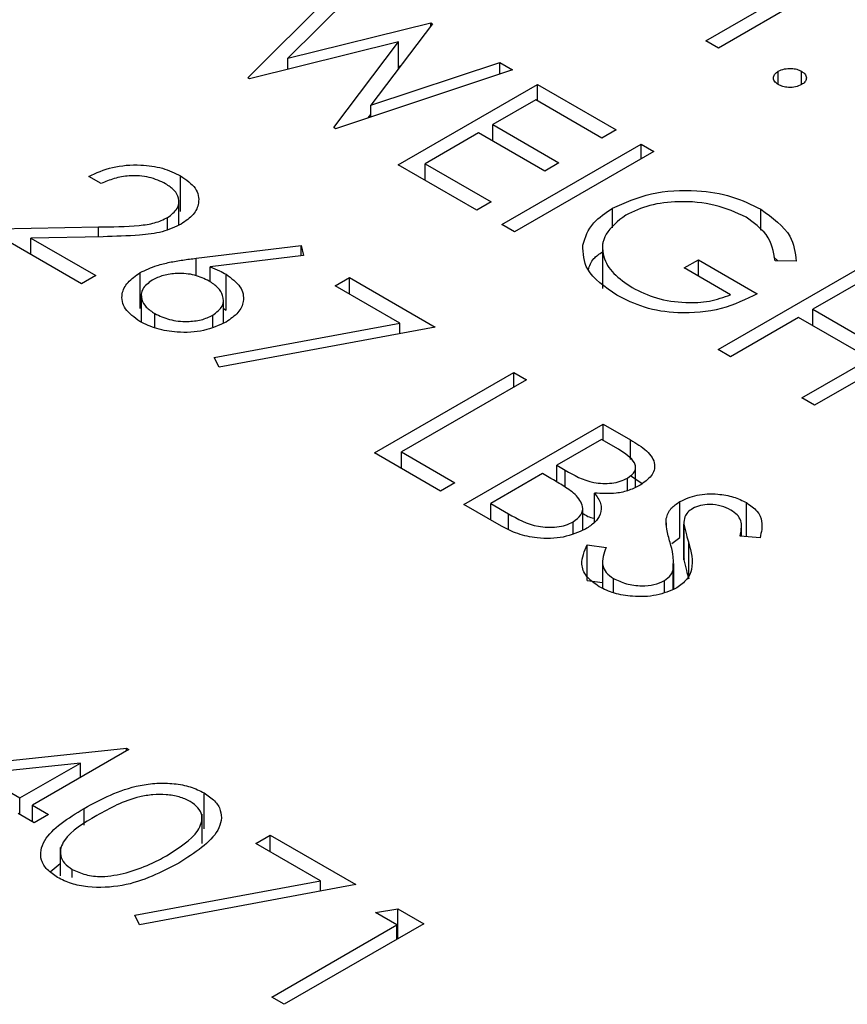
# Model space of a CAD drawing. Header units: inches. Extents: x 1880 to 2363, y -453 to -54.
# Tile 161 of 256: x 1950.536 to 1950.914, y -448.351 to -447.902. Entities that reach past the tile are written whole.
import ezdxf

# ---------------------------------------------------------------- set-up
doc = ezdxf.new("R2010")
doc.units = ezdxf.units.IN
doc.header["$LTSCALE"] = 0.5
doc.header["$MEASUREMENT"] = 0
doc.layers.add('SID-M-S', color=105, linetype='Continuous')

msp = doc.modelspace()

# ---------------------------------------------------------------- linework, layer by layer
at = {"layer": 'SID-M-S'}
for p, q in [((1950.64011, -447.92836), (1950.68682, -447.88185)), ((1950.84938, -447.91141), (1950.90649, -447.87844)), ((1950.91221, -447.88173), (1950.85509, -447.9147)), ((1950.69272, -447.88526), (1950.6585, -447.91939)), ((1950.6585, -447.91939), (1950.7237, -447.90314)), ((1950.72452, -447.90362), (1950.69635, -447.94087)), ((1950.7237, -447.90314), (1950.72452, -447.90362)), ((1950.7237, -447.90472), (1950.7237, -447.90314)), ((1950.70897, -447.91192), (1950.64092, -447.92883)), ((1950.67945, -447.95107), (1950.70897, -447.91192)), ((1950.70897, -447.92418), (1950.70897, -447.91192)), ((1950.85509, -447.9147), (1950.84938, -447.91141)), ((1950.6585, -447.92446), (1950.6585, -447.91939)), ((1950.69635, -447.94087), (1950.75522, -447.92134)), ((1950.70897, -447.92314), (1950.70994, -447.9229)), ((1950.75522, -447.92134), (1950.76106, -447.92471)), ((1950.75522, -447.92665), (1950.75522, -447.92134)), ((1950.76106, -447.92471), (1950.68026, -447.95154)), ((1950.88243, -447.93142), (1950.88243, -447.9253)), ((1950.89303, -447.93142), (1950.89303, -447.9253)), ((1950.64092, -447.92883), (1950.64011, -447.92836)), ((1950.70884, -447.96804), (1950.77248, -447.93131)), ((1950.77248, -447.93131), (1950.80838, -447.95203)), ((1950.77248, -447.93884), (1950.77248, -447.93131)), ((1950.69635, -447.9462), (1950.69635, -447.94087)), ((1950.77167, -447.93837), (1950.75209, -447.94968)), ((1950.80186, -447.9558), (1950.77167, -447.93837)), ((1950.69513, -447.94661), (1950.69635, -447.94499)), ((1950.75209, -447.94968), (1950.78227, -447.9671)), ((1950.75209, -447.95721), (1950.75209, -447.94968)), ((1950.68026, -447.95154), (1950.67945, -447.95107)), ((1950.74556, -447.95344), (1950.72108, -447.96757)), ((1950.77575, -447.97087), (1950.74556, -447.95344)), ((1950.80838, -447.95203), (1950.80186, -447.9558)), ((1950.75617, -447.99536), (1950.81981, -447.95862)), ((1950.81981, -447.95862), (1950.82552, -447.96192)), ((1950.81981, -447.96522), (1950.81981, -447.95862)), ((1950.82552, -447.96192), (1950.76188, -447.99866)), ((1950.72108, -447.96757), (1950.75127, -447.985)), ((1950.72108, -447.97511), (1950.72108, -447.96757)), ((1950.78227, -447.9671), (1950.77575, -447.97087)), ((1950.74474, -447.98877), (1950.70884, -447.96804)), ((1950.5732, -447.97664), (1950.56749, -447.97334)), ((1950.60946, -447.98941), (1950.60946, -447.97308)), ((1950.60864, -447.99555), (1950.60864, -447.98487)), ((1950.75127, -447.985), (1950.74474, -447.98877)), ((1950.80678, -447.99682), (1950.80678, -447.98781)), ((1950.87443, -447.99782), (1950.87443, -447.98828)), ((1950.60354, -447.99757), (1950.60354, -447.99209)), ((1950.52099, -447.99736), (1950.572, -447.99641)), ((1950.56423, -448.02233), (1950.52099, -447.99736)), ((1950.572, -448.00088), (1950.572, -447.99641)), ((1950.76188, -447.99866), (1950.75617, -447.99536)), ((1950.57406, -448.00085), (1950.54114, -448.00146)), ((1950.54114, -448.00146), (1950.57075, -448.01856)), ((1950.54114, -448.009), (1950.54114, -448.00146)), ((1950.61655, -448.0107), (1950.66458, -448.0049)), ((1950.66458, -448.0049), (1950.66553, -448.00943)), ((1950.66458, -448.00955), (1950.66458, -448.0049)), ((1950.80216, -448.00401), (1950.80216, -448.02443)), ((1950.61655, -448.01872), (1950.61655, -448.0107)), ((1950.66553, -448.00943), (1950.623, -448.01457)), ((1950.83939, -448.01514), (1950.84591, -448.01138)), ((1950.84591, -448.01138), (1950.87284, -448.02692)), ((1950.84591, -448.01891), (1950.84591, -448.01138)), ((1950.88042, -448.0102), (1950.8822, -448.01187)), ((1950.89053, -448.01199), (1950.881, -448.01185)), ((1950.59095, -448.0336), (1950.59095, -448.01726)), ((1950.623, -448.0215), (1950.623, -448.01457)), ((1950.8606, -448.02739), (1950.83939, -448.01514)), ((1950.85489, -448.05235), (1950.91853, -448.01562)), ((1950.57075, -448.01856), (1950.56423, -448.02233)), ((1950.6302, -448.03435), (1950.6302, -448.01802)), ((1950.68008, -448.02327), (1950.68661, -448.0195)), ((1950.68661, -448.0195), (1950.72577, -448.04211)), ((1950.68661, -448.02704), (1950.68661, -448.0195)), ((1950.92424, -448.01891), (1950.89813, -448.03398)), ((1950.70958, -448.0403), (1950.68008, -448.02327)), ((1950.59153, -448.02754), (1950.59153, -448.03986)), ((1950.62898, -448.04027), (1950.62898, -448.02989)), ((1950.62898, -448.03371), (1950.6302, -448.03435)), ((1950.89813, -448.03398), (1950.93077, -448.05283)), ((1950.89813, -448.04152), (1950.89813, -448.03398)), ((1950.59768, -448.04242), (1950.59768, -448.03599)), ((1950.62417, -448.04207), (1950.62417, -448.03671)), ((1950.8916, -448.03775), (1950.8606, -448.05565)), ((1950.92424, -448.05659), (1950.8916, -448.03775)), ((1950.62483, -448.05606), (1950.70958, -448.0403)), ((1950.72577, -448.04211), (1950.62705, -448.06048)), ((1950.70958, -448.04512), (1950.70958, -448.0403)), ((1950.96259, -448.04105), (1950.89895, -448.07779)), ((1950.8606, -448.05565), (1950.85489, -448.05235)), ((1950.62705, -448.06048), (1950.62483, -448.05606)), ((1950.89324, -448.07449), (1950.92424, -448.05659)), ((1950.69803, -448.09957), (1950.76167, -448.06283)), ((1950.76738, -448.06613), (1950.71027, -448.0991)), ((1950.76167, -448.06283), (1950.76738, -448.06613)), ((1950.76167, -448.06943), (1950.76167, -448.06283)), ((1950.89895, -448.07779), (1950.89324, -448.07449)), ((1950.73883, -448.12312), (1950.80247, -448.08638)), ((1950.80247, -448.08638), (1950.81488, -448.09355)), ((1950.80247, -448.09392), (1950.80247, -448.08638)), ((1950.80165, -448.09345), (1950.78125, -448.10522)), ((1950.8094, -448.09792), (1950.80165, -448.09345)), ((1950.81488, -448.10258), (1950.81488, -448.09355)), ((1950.72822, -448.117), (1950.69803, -448.09957)), ((1950.71027, -448.0991), (1950.73475, -448.11323)), ((1950.71027, -448.10664), (1950.71027, -448.0991)), ((1950.78125, -448.10522), (1950.78509, -448.10744)), ((1950.78125, -448.11281), (1950.78125, -448.10522)), ((1950.81725, -448.11526), (1950.81725, -448.10624)), ((1950.77473, -448.10899), (1950.75107, -448.12265)), ((1950.77851, -448.11118), (1950.77473, -448.10899)), ((1950.78509, -448.11526), (1950.78509, -448.10744)), ((1950.81351, -448.11677), (1950.81351, -448.1111)), ((1950.81488, -448.10988), (1950.82021, -448.11357)), ((1950.73475, -448.11323), (1950.72822, -448.117)), ((1950.79844, -448.13134), (1950.79844, -448.1179)), ((1950.75604, -448.13306), (1950.73883, -448.12312)), ((1950.75107, -448.12265), (1950.7592, -448.12735)), ((1950.75107, -448.13019), (1950.75107, -448.12265)), ((1950.79312, -448.13482), (1950.79312, -448.12483)), ((1950.83739, -448.13814), (1950.83739, -448.12181)), ((1950.86792, -448.1378), (1950.86792, -448.12228)), ((1950.7592, -448.13449), (1950.7592, -448.12735)), ((1950.83125, -448.13261), (1950.83125, -448.12945)), ((1950.78871, -448.13638), (1950.78871, -448.13106)), ((1950.83933, -448.13154), (1950.83933, -448.14787)), ((1950.83934, -448.14845), (1950.83934, -448.13212)), ((1950.8656, -448.13761), (1950.8656, -448.13316)), ((1950.83379, -448.141), (1950.83739, -448.13814)), ((1950.8741, -448.13829), (1950.86502, -448.13757)), ((1950.79516, -448.14147), (1950.80377, -448.14271)), ((1950.79516, -448.1578), (1950.79516, -448.14147)), ((1950.84155, -448.15704), (1950.84155, -448.14071)), ((1950.8021, -448.14905), (1950.8021, -448.1613)), ((1950.83469, -448.16169), (1950.83469, -448.15011)), ((1950.83941, -448.14787), (1950.83934, -448.14845)), ((1950.83435, -448.16181), (1950.83435, -448.15295)), ((1950.79516, -448.1578), (1950.8021, -448.1588)), ((1950.80713, -448.16343), (1950.80713, -448.1569)), ((1950.83039, -448.16321), (1950.83039, -448.15787)), ((1950.49936, -448.24346), (1950.58469, -448.23432)), ((1950.58585, -448.23499), (1950.54179, -448.26042)), ((1950.58469, -448.23432), (1950.58585, -448.23499)), ((1950.58469, -448.23566), (1950.58469, -448.23432)), ((1950.56372, -448.24117), (1950.51711, -448.24617)), ((1950.53608, -448.25712), (1950.56372, -448.24117)), ((1950.56372, -448.24776), (1950.56372, -448.24117)), ((1950.51711, -448.24617), (1950.53608, -448.25712)), ((1950.62018, -448.27114), (1950.62018, -448.25481)), ((1950.53608, -448.26466), (1950.53608, -448.25712)), ((1950.54261, -448.26843), (1950.53526, -448.26419)), ((1950.54179, -448.26042), (1950.54913, -448.26466)), ((1950.54179, -448.26796), (1950.54179, -448.26042)), ((1950.56543, -448.26954), (1950.56543, -448.26185)), ((1950.61927, -448.27784), (1950.61927, -448.26447)), ((1950.54913, -448.26466), (1950.54261, -448.26843)), ((1950.64378, -448.27785), (1950.6503, -448.27408)), ((1950.67328, -448.29488), (1950.64378, -448.27785)), ((1950.6503, -448.27408), (1950.68947, -448.29669)), ((1950.6503, -448.28162), (1950.6503, -448.27408)), ((1950.5545, -448.27969), (1950.5545, -448.29269)), ((1950.54992, -448.29084), (1950.5545, -448.2871)), ((1950.55999, -448.29347), (1950.55999, -448.28977)), ((1950.58853, -448.31064), (1950.67328, -448.29488)), ((1950.67328, -448.2997), (1950.67328, -448.29488)), ((1950.68947, -448.29669), (1950.59074, -448.31506)), ((1950.69844, -448.3094), (1950.7087, -448.30779)), ((1950.70823, -448.31506), (1950.69844, -448.3094)), ((1950.7087, -448.30779), (1950.72047, -448.31459)), ((1950.7087, -448.32138), (1950.7087, -448.30779)), ((1950.59074, -448.31506), (1950.58853, -448.31064)), ((1950.65112, -448.34803), (1950.70823, -448.31506)), ((1950.72047, -448.31459), (1950.65683, -448.35132)), ((1950.70823, -448.32165), (1950.70823, -448.31506)), ((1950.65683, -448.35132), (1950.65112, -448.34803))]:
    msp.add_line(p, q, dxfattribs=at)
for points, knots in [([(1950.88243, -447.93142), (1950.88174, -447.93092), (1950.88037, -447.92991), (1950.88009, -447.92808), (1950.88076, -447.92646), (1950.88187, -447.92569), (1950.88243, -447.9253)], [0, 0, 0, 0, 0.279581, 0.559143, 0.779575, 1, 1, 1, 1]), ([(1950.88243, -447.9253), (1950.8833, -447.9249), (1950.88505, -447.92411), (1950.88822, -447.92394), (1950.89103, -447.92433), (1950.89236, -447.92498), (1950.89303, -447.9253)], [0, 0, 0, 0, 0.279576, 0.559284, 0.779552, 1, 1, 1, 1]), ([(1950.89303, -447.9253), (1950.89373, -447.9258), (1950.89512, -447.92681), (1950.89537, -447.92865), (1950.89474, -447.93027), (1950.8936, -447.93104), (1950.89303, -447.93142)], [0, 0, 0, 0, 0.279602, 0.559212, 0.779475, 1, 1, 1, 1]), ([(1950.89303, -447.93142), (1950.89216, -447.93182), (1950.89041, -447.93262), (1950.88724, -447.93278), (1950.88443, -447.93239), (1950.88309, -447.93175), (1950.88243, -447.93142)], [0, 0, 0, 0, 0.279469, 0.559358, 0.779674, 1, 1, 1, 1]), ([(1950.56749, -447.97334), (1950.57096, -447.97177), (1950.57788, -447.96863), (1950.59038, -447.96768), (1950.60153, -447.96922), (1950.60681, -447.97179), (1950.60946, -447.97308)], [0, 0, 0, 0, 0.280029, 0.559515, 0.779668, 1, 1, 1, 1]), ([(1950.60264, -447.97668), (1950.60024, -447.97555), (1950.59546, -447.9733), (1950.58658, -447.97275), (1950.57895, -447.9741), (1950.57512, -447.97579), (1950.5732, -447.97664)], [0, 0, 0, 0, 0.279699, 0.558847, 0.779176, 1, 1, 1, 1]), ([(1950.60354, -447.99209), (1950.60524, -447.9908), (1950.60865, -447.98822), (1950.60893, -447.98357), (1950.60693, -447.97956), (1950.60407, -447.97764), (1950.60264, -447.97668)], [0, 0, 0, 0, 0.279126, 0.558978, 0.77935, 1, 1, 1, 1]), ([(1950.60946, -447.97308), (1950.61203, -447.97487), (1950.61717, -447.97845), (1950.61829, -447.98508), (1950.61582, -447.99091), (1950.61178, -447.9937), (1950.60976, -447.9951)], [0, 0, 0, 0, 0.27989, 0.559224, 0.779582, 1, 1, 1, 1]), ([(1950.80678, -447.98781), (1950.81239, -447.98529), (1950.82362, -447.98026), (1950.84397, -447.97909), (1950.86171, -447.98202), (1950.87019, -447.98619), (1950.87443, -447.98828)], [0, 0, 0, 0, 0.27959, 0.559072, 0.779411, 1, 1, 1, 1]), ([(1950.86771, -447.99193), (1950.8632, -447.98989), (1950.85417, -447.98581), (1950.83797, -447.98431), (1950.82332, -447.9861), (1950.81627, -447.98934), (1950.81274, -447.99096)], [0, 0, 0, 0, 0.279847, 0.559555, 0.779847, 1, 1, 1, 1]), ([(1950.79314, -448.00469), (1950.79426, -448.00114), (1950.79628, -447.9948), (1950.80357, -447.98995), (1950.80678, -447.98781)], [0, 0, 0, 0, 0.559317, 1, 1, 1, 1]), ([(1950.87443, -447.98828), (1950.87974, -447.99221), (1950.88923, -447.99925), (1950.89013, -448.00809), (1950.89053, -448.01199)], [0, 0, 0, 0, 0.558579, 1, 1, 1, 1]), ([(1950.572, -447.99641), (1950.5782, -447.99636), (1950.58683, -447.99628), (1950.59783, -447.9948), (1950.60164, -447.993), (1950.60354, -447.99209)], [0, 0, 0, 0, 0.560717, 0.780532, 1, 1, 1, 1]), ([(1950.81274, -447.99096), (1950.80919, -447.99377), (1950.80207, -447.99938), (1950.80162, -448.00939), (1950.80654, -448.01788), (1950.81265, -448.02201), (1950.8157, -448.02408)], [0, 0, 0, 0, 0.279061, 0.558584, 0.779236, 1, 1, 1, 1]), ([(1950.881, -448.01185), (1950.8803, -448.00771), (1950.87905, -448.00031), (1950.87118, -447.99449), (1950.86771, -447.99193)], [0, 0, 0, 0, 0.55984, 1, 1, 1, 1]), ([(1950.60976, -447.9951), (1950.60698, -447.99641), (1950.60141, -447.99902), (1950.58869, -448.00049), (1950.57961, -448.00071), (1950.57406, -448.00085)], [0, 0, 0, 0, 0.279288, 0.559154, 1, 1, 1, 1]), ([(1950.80868, -448.02756), (1950.80327, -448.02382), (1950.79362, -448.01713), (1950.79328, -448.00849), (1950.79314, -448.00469)], [0, 0, 0, 0, 0.559617, 1, 1, 1, 1]), ([(1950.79564, -448.01595), (1950.7962, -448.01417), (1950.79716, -448.01108), (1950.80068, -448.00873), (1950.80216, -448.00773)], [0, 0, 0, 0, 0.57824, 1, 1, 1, 1]), ([(1950.59095, -448.01726), (1950.59345, -448.01608), (1950.59757, -448.01413), (1950.60444, -448.01249), (1950.61043, -448.01146), (1950.61451, -448.01095), (1950.61655, -448.0107)], [0, 0, 0, 0, 0.339374, 0.559486, 0.779731, 1, 1, 1, 1]), ([(1950.59085, -448.03958), (1950.58834, -448.03774), (1950.58333, -448.03406), (1950.58207, -448.02736), (1950.58491, -448.02152), (1950.58894, -448.01868), (1950.59095, -448.01726)], [0, 0, 0, 0, 0.2796696, 0.5590848, 0.7795576, 1, 1, 1, 1]), ([(1950.623, -448.01457), (1950.62441, -448.01517), (1950.62694, -448.01623), (1950.6292, -448.01747), (1950.6302, -448.01802)], [0, 0, 0, 0, 0.55991, 1, 1, 1, 1]), ([(1950.59643, -448.02069), (1950.59475, -448.02198), (1950.59138, -448.02455), (1950.59132, -448.02918), (1950.59342, -448.03313), (1950.59626, -448.03503), (1950.59768, -448.03599)], [0, 0, 0, 0, 0.279059, 0.55882, 0.779303, 1, 1, 1, 1]), ([(1950.62247, -448.0211), (1950.62037, -448.02007), (1950.61617, -448.01803), (1950.60837, -448.0174), (1950.6014, -448.01831), (1950.59809, -448.0199), (1950.59643, -448.02069)], [0, 0, 0, 0, 0.280127, 0.559515, 0.779719, 1, 1, 1, 1]), ([(1950.62417, -448.03671), (1950.62587, -448.03539), (1950.62928, -448.03274), (1950.62913, -448.02801), (1950.62685, -448.02401), (1950.62393, -448.02207), (1950.62247, -448.0211)], [0, 0, 0, 0, 0.278754, 0.558605, 0.779147, 1, 1, 1, 1]), ([(1950.6302, -448.01802), (1950.63267, -448.01982), (1950.63761, -448.0234), (1950.63871, -448.02993), (1950.63625, -448.03569), (1950.63223, -448.03843), (1950.63023, -448.03981)], [0, 0, 0, 0, 0.279638, 0.559326, 0.779527, 1, 1, 1, 1]), ([(1950.8157, -448.02408), (1950.81924, -448.02583), (1950.8263, -448.02933), (1950.8391, -448.03125), (1950.85122, -448.0307), (1950.85747, -448.02849), (1950.8606, -448.02739)], [0, 0, 0, 0, 0.280254, 0.559912, 0.779941, 1, 1, 1, 1]), ([(1950.87284, -448.02692), (1950.86764, -448.02947), (1950.85727, -448.03455), (1950.83787, -448.03645), (1950.82075, -448.03364), (1950.8127, -448.02959), (1950.80868, -448.02756)], [0, 0, 0, 0, 0.280351, 0.559367, 0.779371, 1, 1, 1, 1]), ([(1950.63023, -448.03981), (1950.62698, -448.0413), (1950.6205, -448.04428), (1950.60862, -448.04487), (1950.59833, -448.04316), (1950.59334, -448.04077), (1950.59085, -448.03958)], [0, 0, 0, 0, 0.279631, 0.55896, 0.779478, 1, 1, 1, 1]), ([(1950.59768, -448.03599), (1950.59983, -448.037), (1950.60413, -448.03903), (1950.61192, -448.03977), (1950.61908, -448.03909), (1950.62247, -448.0375), (1950.62417, -448.03671)], [0, 0, 0, 0, 0.280018, 0.559853, 0.779987, 1, 1, 1, 1]), ([(1950.81488, -448.09355), (1950.81755, -448.09516), (1950.82286, -448.09836), (1950.82679, -448.10437), (1950.82502, -448.11022), (1950.82123, -448.11296), (1950.81933, -448.11433)], [0, 0, 0, 0, 0.281317, 0.559922, 0.779935, 1, 1, 1, 1]), ([(1950.81351, -448.1111), (1950.81489, -448.11009), (1950.81697, -448.10857), (1950.81738, -448.106), (1950.8163, -448.10224), (1950.81247, -448.09984), (1950.8094, -448.09792)], [0, 0, 0, 0, 0.249284, 0.374925, 0.500645, 1, 1, 1, 1]), ([(1950.78967, -448.11849), (1950.78773, -448.11705), (1950.78426, -448.11448), (1950.78027, -448.11219), (1950.77851, -448.11118)], [0, 0, 0, 0, 0.559734, 1, 1, 1, 1]), ([(1950.78509, -448.10744), (1950.7891, -448.10974), (1950.79411, -448.11262), (1950.80226, -448.1136), (1950.80639, -448.11343), (1950.81036, -448.11264), (1950.81246, -448.11161), (1950.81351, -448.1111)], [0, 0, 0, 0, 0.4986071, 0.6240085, 0.7494012, 0.8747358, 1, 1, 1, 1]), ([(1950.81933, -448.11433), (1950.81772, -448.11513), (1950.81451, -448.11674), (1950.8073, -448.11848), (1950.8018, -448.11812), (1950.79844, -448.1179)], [0, 0, 0, 0, 0.280867, 0.561527, 1, 1, 1, 1]), ([(1950.78871, -448.13106), (1950.79008, -448.13005), (1950.79282, -448.12803), (1950.79368, -448.12328), (1950.79119, -448.1203), (1950.78967, -448.11849)], [0, 0, 0, 0, 0.279944, 0.560429, 1, 1, 1, 1]), ([(1950.79844, -448.1179), (1950.79957, -448.11944), (1950.80184, -448.12253), (1950.80158, -448.12731), (1950.7989, -448.13137), (1950.79591, -448.13336), (1950.79442, -448.13436)], [0, 0, 0, 0, 0.280382, 0.559606, 0.779765, 1, 1, 1, 1]), ([(1950.83739, -448.12181), (1950.83992, -448.12066), (1950.84499, -448.11837), (1950.85424, -448.11805), (1950.86215, -448.11948), (1950.866, -448.12135), (1950.86792, -448.12228)], [0, 0, 0, 0, 0.279553, 0.558798, 0.779378, 1, 1, 1, 1]), ([(1950.83125, -448.12945), (1950.83178, -448.12785), (1950.83273, -448.12499), (1950.83596, -448.12278), (1950.83739, -448.12181)], [0, 0, 0, 0, 0.55984, 1, 1, 1, 1]), ([(1950.84336, -448.12495), (1950.84255, -448.1255), (1950.84092, -448.12661), (1950.83937, -448.1291), (1950.83935, -448.13097), (1950.83934, -448.13212)], [0, 0, 0, 0, 0.279946, 0.559774, 1, 1, 1, 1]), ([(1950.86075, -448.12568), (1950.85936, -448.125), (1950.85658, -448.12362), (1950.85149, -448.12297), (1950.84673, -448.12337), (1950.84448, -448.12442), (1950.84336, -448.12495)], [0, 0, 0, 0, 0.280274, 0.559931, 0.77992, 1, 1, 1, 1]), ([(1950.86792, -448.12228), (1950.86969, -448.12353), (1950.87322, -448.12601), (1950.87561, -448.13171), (1950.87467, -448.13579), (1950.8741, -448.13829)], [0, 0, 0, 0, 0.27975, 0.559501, 1, 1, 1, 1]), ([(1950.7592, -448.12735), (1950.76336, -448.12974), (1950.76961, -448.13334), (1950.77998, -448.13369), (1950.78543, -448.13266), (1950.78762, -448.13159), (1950.78871, -448.13106)], [0, 0, 0, 0, 0.49936, 0.748736, 0.874399, 1, 1, 1, 1]), ([(1950.79312, -448.12718), (1950.79465, -448.12814), (1950.79622, -448.12913), (1950.79837, -448.12937), (1950.79844, -448.12938)], [0, 0, 0, 0, 0.969622, 1, 1, 1, 1]), ([(1950.83303, -448.14047), (1950.83242, -448.13842), (1950.83133, -448.13478), (1950.83128, -448.13108), (1950.83125, -448.12945)], [0, 0, 0, 0, 0.560413, 1, 1, 1, 1]), ([(1950.86502, -448.13757), (1950.86529, -448.13614), (1950.86574, -448.1338), (1950.86547, -448.1305), (1950.8639, -448.12781), (1950.8618, -448.12639), (1950.86075, -448.12568)], [0, 0, 0, 0, 0.340409, 0.560482, 0.78018, 1, 1, 1, 1]), ([(1950.79442, -448.13436), (1950.79119, -448.13579), (1950.78473, -448.13865), (1950.77295, -448.13884), (1950.76314, -448.13672), (1950.75841, -448.13428), (1950.75604, -448.13306)], [0, 0, 0, 0, 0.279141, 0.558654, 0.779059, 1, 1, 1, 1]), ([(1950.83934, -448.13212), (1950.83969, -448.13373), (1950.84031, -448.1366), (1950.84118, -448.13946), (1950.84155, -448.14071)], [0, 0, 0, 0, 0.559906, 1, 1, 1, 1]), ([(1950.80061, -448.16067), (1950.79849, -448.15918), (1950.79425, -448.15618), (1950.79179, -448.14923), (1950.79388, -448.14441), (1950.79516, -448.14147)], [0, 0, 0, 0, 0.27988, 0.559666, 1, 1, 1, 1]), ([(1950.80377, -448.14271), (1950.80275, -448.14548), (1950.80134, -448.14934), (1950.8035, -448.15432), (1950.80592, -448.15604), (1950.80713, -448.1569)], [0, 0, 0, 0, 0.559321, 0.779782, 1, 1, 1, 1]), ([(1950.83435, -448.15295), (1950.83449, -448.15061), (1950.83473, -448.14642), (1950.83355, -448.14229), (1950.83303, -448.14047)], [0, 0, 0, 0, 0.559496, 1, 1, 1, 1]), ([(1950.84155, -448.14071), (1950.84259, -448.14472), (1950.84403, -448.1503), (1950.8411, -448.15746), (1950.83771, -448.15997), (1950.83601, -448.16122)], [0, 0, 0, 0, 0.560115, 0.780284, 1, 1, 1, 1]), ([(1950.83934, -448.14845), (1950.83969, -448.15006), (1950.84031, -448.15293), (1950.84118, -448.15579), (1950.84155, -448.15704)], [0, 0, 0, 0, 0.559906, 1, 1, 1, 1]), ([(1950.83039, -448.15787), (1950.8315, -448.15705), (1950.83349, -448.15558), (1950.83409, -448.15376), (1950.83435, -448.15295)], [0, 0, 0, 0, 0.5589902, 1, 1, 1, 1]), ([(1950.83601, -448.16122), (1950.83305, -448.16252), (1950.82713, -448.16512), (1950.81649, -448.16538), (1950.80725, -448.16393), (1950.80282, -448.16176), (1950.80061, -448.16067)], [0, 0, 0, 0, 0.279183, 0.559085, 0.779446, 1, 1, 1, 1]), ([(1950.80713, -448.1569), (1950.80902, -448.15779), (1950.81278, -448.15957), (1950.81953, -448.16049), (1950.82585, -448.15991), (1950.82888, -448.15855), (1950.83039, -448.15787)], [0, 0, 0, 0, 0.280276, 0.560148, 0.780153, 1, 1, 1, 1]), ([(1950.56543, -448.26185), (1950.57327, -448.2576), (1950.58309, -448.25229), (1950.59858, -448.2502), (1950.60651, -448.25039), (1950.61415, -448.25185), (1950.61817, -448.25382), (1950.62018, -448.25481)], [0, 0, 0, 0, 0.498702, 0.624177, 0.749467, 0.874745, 1, 1, 1, 1]), ([(1950.61384, -448.25868), (1950.61224, -448.25793), (1950.60903, -448.25641), (1950.60292, -448.25547), (1950.5967, -448.25549), (1950.58474, -448.25753), (1950.5772, -448.26176), (1950.57116, -448.26513)], [0, 0, 0, 0, 0.125139, 0.250418, 0.375519, 0.500847, 1, 1, 1, 1]), ([(1950.62018, -448.25481), (1950.6219, -448.25597), (1950.62535, -448.25831), (1950.62886, -448.26417), (1950.62684, -448.27526), (1950.61594, -448.28219), (1950.60867, -448.28681)], [0, 0, 0, 0, 0.1256, 0.251197, 0.500581, 1, 1, 1, 1]), ([(1950.60298, -448.2835), (1950.60866, -448.27995), (1950.61715, -448.27464), (1950.61995, -448.26615), (1950.61775, -448.26147), (1950.61515, -448.25961), (1950.61384, -448.25868)], [0, 0, 0, 0, 0.500072, 0.749021, 0.874598, 1, 1, 1, 1]), ([(1950.55328, -448.29343), (1950.55157, -448.29227), (1950.54816, -448.28995), (1950.54473, -448.28412), (1950.54707, -448.27313), (1950.55808, -448.26636), (1950.56543, -448.26185)], [0, 0, 0, 0, 0.125551, 0.25109, 0.50025, 1, 1, 1, 1]), ([(1950.57116, -448.26513), (1950.56526, -448.26859), (1950.55642, -448.27377), (1950.55385, -448.28232), (1950.5561, -448.28698), (1950.5587, -448.28884), (1950.55999, -448.28977)], [0, 0, 0, 0, 0.500291, 0.749086, 0.874606, 1, 1, 1, 1]), ([(1950.60867, -448.28681), (1950.60067, -448.29102), (1950.58869, -448.29732), (1950.56949, -448.29841), (1950.55935, -448.29641), (1950.5553, -448.29442), (1950.55328, -448.29343)], [0, 0, 0, 0, 0.4994065, 0.7487427, 0.8743724, 1, 1, 1, 1]), ([(1950.58457, -448.29134), (1950.58832, -448.29012), (1950.59501, -448.28793), (1950.60054, -448.28485), (1950.60298, -448.2835)], [0, 0, 0, 0, 0.559599, 1, 1, 1, 1]), ([(1950.55999, -448.28977), (1950.56195, -448.29065), (1950.56587, -448.2924), (1950.57487, -448.29341), (1950.5809, -448.29213), (1950.58457, -448.29134)], [0, 0, 0, 0, 0.280257, 0.560781, 1, 1, 1, 1])]:
    msp.add_open_spline(points, degree=3, knots=knots, dxfattribs=at)

doc.saveas('drawing.dxf')
